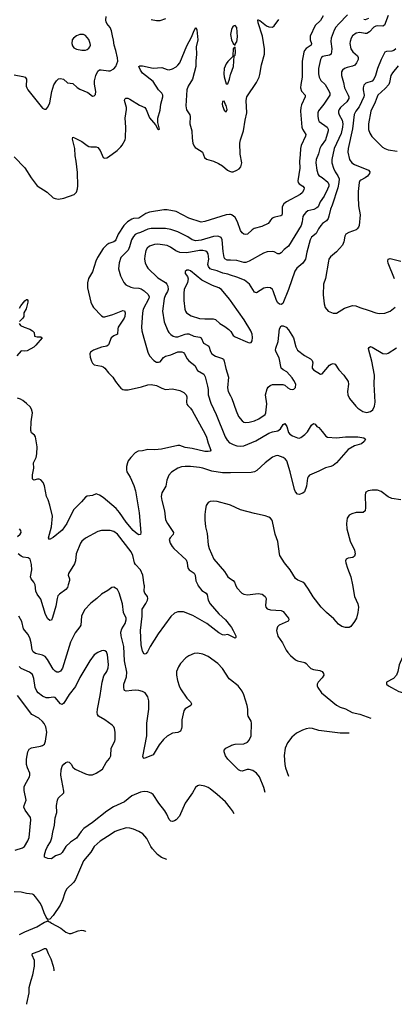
# Model space of a CAD drawing. Header units: inches. Extents: x 1308439 to 1441336, y 959892 to 1036309.
# Tile 11 of 167: x 1347633 to 1351839, y 965301 to 976335. Entities that reach past the tile are written whole.
import ezdxf

# ---------------------------------------------------------------- set-up
doc = ezdxf.new("R2010")
doc.units = ezdxf.units.IN
doc.header["$MEASUREMENT"] = 0
for name, color, linetype in [('B3946', 7, 'Continuous'), ('B3947', 7, 'Continuous'), ('B3956', 7, 'Continuous'), ('B3957', 7, 'Continuous')]:
    doc.layers.add(name, color=color, linetype=linetype)

msp = doc.modelspace()

# ---------------------------------------------------------------- linework, layer by layer
at = {"layer": 'B3946', "color": 6}
for points, elevation in [([(1350000, 968939), (1349986, 968950), (1349910, 969065), (1349859, 969119), (1349750, 969198), (1349690, 969224), (1349630, 969235), (1349590, 969231), (1349530, 969206), (1349498, 969182), (1349439, 969121), (1349416, 969084), (1349395, 969030), (1349392, 968990), (1349404, 968930), (1349422, 968870), (1349438, 968838), (1349509, 968730), (1349551, 968690), (1349560, 968670), (1349553, 968650), (1349490, 968614), (1349477, 968590), (1349454, 968490), (1349453, 968410), (1349449, 968390), (1349437, 968363), (1349410, 968347), (1349350, 968340), (1349290, 968306), (1349248, 968270), (1349198, 968210), (1349130, 968095), (1349030, 968056), (1349021, 968061), (1349017, 968077), (1349060, 968310), (1349061, 968450), (1349082, 968610), (1349083, 968703), (1349070, 968747), (1349058, 968770), (1349040, 968790), (1349010, 968807), (1348970, 968818), (1348930, 968821), (1348890, 968819), (1348829, 968809), (1348810, 968818), (1348804, 968830), (1348801, 968850), (1348802, 968890), (1348832, 968970), (1348836, 969024), (1348810, 969150), (1348801, 969310), (1348771, 969430), (1348768, 969470), (1348781, 969510), (1348818, 969570), (1348830, 969610), (1348828, 969630), (1348799, 969690), (1348788, 969790), (1348750, 969913), (1348730, 969949), (1348710, 969966), (1348690, 969975), (1348669, 969971), (1348623, 969937), (1348550, 969896), (1348500, 969850), (1348430, 969796), (1348359, 969721), (1348325, 969650), (1348318, 969550), (1348308, 969530), (1348256, 969464), (1348202, 969358), (1348113, 969067), (1348090, 969034), (1348070, 969022), (1348050, 969023), (1348030, 969033), (1348010, 969056), (1347946, 969166), (1347918, 969198), (1347890, 969214), (1347811, 969231), (1347783, 969250), (1347773, 969273), (1347763, 969350), (1347748, 969408), (1347725, 969450), (1347689, 969489), (1347675, 969510), (1347656, 969590), (1347624, 969650)], 3200), ([(1348177, 970000), (1348168, 969972), (1348150, 969950), (1348081, 969899), (1348063, 969877), (1348053, 969850), (1348037, 969763), (1348003, 969637), (1347990, 969607), (1347970, 969603), (1347950, 969621), (1347922, 969670), (1347870, 969842), (1347830, 969899), (1347816, 969930), (1347805, 970000)], 3100), ([(1350000, 969430), (1349970, 969444), (1349930, 969439), (1349910, 969443), (1349870, 969465), (1349732, 969570), (1349577, 969657), (1349470, 969698), (1349450, 969701), (1349410, 969700), (1349370, 969684), (1349330, 969646), (1349189, 969451), (1349099, 969310), (1349066, 969250), (1349050, 969227), (1349030, 969226), (1349010, 969260), (1348996, 969330), (1348988, 969490), (1349008, 969650), (1349008, 969730), (1349050, 969791), (1349067, 969830), (1349070, 969850), (1349066, 969870), (1349037, 969910), (1349030, 969930), (1349034, 969990), (1349032, 970000)], 3100), ([(1349631, 970000), (1349636, 969990), (1349678, 969938), (1349727, 969907), (1349736, 969890), (1349747, 969830), (1349772, 969790), (1349870, 969677), (1349943, 969610), (1350000, 969537)], 3100), ([(1350000, 967499), (1349942, 967570), (1349851, 967651), (1349770, 967716), (1349750, 967730), (1349710, 967747), (1349650, 967756), (1349630, 967750), (1349605, 967730), (1349572, 967670), (1349490, 967555), (1349427, 967410), (1349391, 967370), (1349370, 967357), (1349350, 967351), (1349330, 967354), (1349311, 967371), (1349286, 967430), (1349263, 967470), (1349195, 967555), (1349130, 967651), (1349110, 967667), (1349070, 967683), (1349030, 967685), (1348990, 967677), (1348890, 967636), (1348810, 967570), (1348687, 967513), (1348613, 967467), (1348450, 967338), (1348354, 967270), (1348322, 967238), (1348270, 967164), (1348203, 967117), (1348150, 967070), (1348110, 967001), (1348090, 966985), (1348036, 966964), (1347990, 966933), (1347950, 966936), (1347910, 966950), (1347910, 966977), (1347928, 967030), (1347947, 967070), (1347980, 967120), (1347995, 967165), (1348004, 967230), (1348023, 967310), (1348030, 967389), (1348051, 967450), (1348047, 967530), (1348057, 967590), (1348066, 967610), (1348128, 967672), (1348129, 967691), (1348094, 967870), (1348098, 967930), (1348110, 967970), (1348127, 967993), (1348150, 968009), (1348170, 968017), (1348190, 968015), (1348210, 967992), (1348230, 967958), (1348257, 967937), (1348370, 967882), (1348410, 967872), (1348450, 967874), (1348490, 967891), (1348564, 967936), (1348603, 968010), (1348643, 968057), (1348656, 968084), (1348660, 968170), (1348702, 968250), (1348706, 968270), (1348705, 968350), (1348699, 968390), (1348690, 968410), (1348671, 968430), (1348589, 968490), (1348518, 968530), (1348505, 968550), (1348502, 968570), (1348506, 968610), (1348538, 968762), (1348558, 968910), (1348578, 968982), (1348610, 969031), (1348625, 969070), (1348629, 969110), (1348618, 969218), (1348607, 969250), (1348590, 969264), (1348570, 969266), (1348550, 969263), (1348510, 969245), (1348470, 969216), (1348422, 969150), (1348310, 968963), (1348258, 968862), (1348187, 968773), (1348130, 968675), (1348110, 968661), (1348090, 968670), (1348030, 968739), (1348010, 968743), (1347965, 968735), (1347930, 968735), (1347890, 968754), (1347840, 968790), (1347825, 968810), (1347806, 968850), (1347793, 968953), (1347776, 968996), (1347743, 969023), (1347650, 969066), (1347627, 969087)], 3300), ([(1347581, 967030), (1347664, 967056), (1347688, 967070), (1347726, 967134), (1347739, 967170), (1347759, 967370), (1347753, 967393), (1347695, 967475), (1347681, 967510), (1347683, 967530), (1347704, 967590), (1347684, 967696), (1347683, 967737), (1347694, 967766), (1347742, 967850), (1347748, 967870), (1347748, 967890), (1347721, 967950), (1347709, 967990), (1347710, 968050), (1347726, 968130), (1347741, 968159), (1347764, 968176), (1347866, 968194), (1347890, 968203), (1347910, 968216), (1347923, 968250), (1347936, 968350), (1347926, 968410), (1347908, 968448), (1347890, 968470), (1347847, 968507), (1347770, 968550), (1347610, 968761)], 3400), ([(1350000, 968017), (1349970, 968047), (1349944, 968084), (1349928, 968132), (1349930, 968150), (1349948, 968172), (1350000, 968199)], 3200), ([(1349286, 966922), (1349225, 966945), (1349180, 966980), (1349123, 967043), (1349104, 967070), (1349059, 967159), (1349016, 967210), (1348970, 967239), (1348910, 967264), (1348870, 967275), (1348830, 967277), (1348734, 967250), (1348703, 967237), (1348620, 967180), (1348535, 967130), (1348470, 967071), (1348433, 967007), (1348348, 966910), (1348261, 966699), (1348239, 966670), (1348158, 966590), (1348138, 966550), (1348113, 966467), (1348088, 966412), (1348010, 966297), (1347970, 966255), (1347950, 966251), (1347930, 966277), (1347906, 966326), (1347886, 966390), (1347867, 966430), (1347810, 966507), (1347790, 966527), (1347775, 966535), (1347710, 966542), (1347650, 966557), (1347570, 966562)], 3400), ([(1347630, 966082), (1347690, 966114), (1347827, 966170), (1347910, 966221), (1347947, 966233), (1347950, 966242), (1347955, 966230), (1347970, 966225), (1347990, 966210), (1348094, 966154), (1348150, 966108), (1348190, 966093), (1348210, 966093), (1348290, 966123), (1348330, 966130), (1348350, 966129), (1348370, 966121), (1348375, 966116)], 3400), ([(1347712, 965301), (1347715, 965310), (1347738, 965430), (1347740, 965490), (1347761, 965570), (1347782, 965630), (1347799, 965730), (1347798, 965790), (1347774, 965850), (1347775, 965870), (1347850, 965895), (1347910, 965928), (1347930, 965925), (1347952, 965870), (1347984, 965810), (1348010, 965730), (1348018, 965690), (1348017, 965676)], 3300)]:
    msp.add_lwpolyline(points, dxfattribs=dict(at, elevation=elevation))
at = {"layer": 'B3947', "color": 6}
for points, elevation in [([(1347570, 975717), (1347670, 975699), (1347693, 975690), (1347708, 975668), (1347706, 975590), (1347712, 975570), (1347724, 975550), (1347890, 975345), (1347910, 975333), (1347930, 975334), (1347950, 975355), (1347970, 975402), (1347994, 975530), (1348015, 975605), (1348045, 975650), (1348070, 975671), (1348090, 975678), (1348125, 975670), (1348170, 975626), (1348230, 975619), (1348277, 975577), (1348310, 975556), (1348398, 975518), (1348450, 975480), (1348470, 975481), (1348484, 975496), (1348489, 975530), (1348474, 975614), (1348473, 975650), (1348487, 975710), (1348510, 975760), (1348528, 975772), (1348547, 975773), (1348630, 975762), (1348650, 975763), (1348690, 975785), (1348713, 975810), (1348734, 975870), (1348731, 975909), (1348712, 975990), (1348693, 976050), (1348687, 976107), (1348674, 976154), (1348665, 976210), (1348649, 976249), (1348613, 976293), (1348604, 976310), (1348601, 976330), (1348604, 976370)], 3100), ([(1349110, 976337), (1349170, 976325), (1349210, 976328), (1349272, 976348)], 3100), ([(1347570, 974799), (1347690, 974676), (1347763, 974563), (1347830, 974473), (1347943, 974403), (1348010, 974340), (1348030, 974330), (1348070, 974324), (1348130, 974335), (1348244, 974376), (1348270, 974404), (1348281, 974439), (1348286, 974474), (1348282, 974622), (1348267, 974750), (1348254, 974810), (1348252, 974890), (1348225, 974995), (1348230, 975018), (1348250, 975013), (1348330, 974972), (1348390, 974925), (1348410, 974916), (1348430, 974911), (1348490, 974910), (1348510, 974902), (1348537, 974870), (1348569, 974790), (1348585, 974785), (1348610, 974789), (1348630, 974799), (1348729, 974870), (1348769, 974910), (1348783, 974930), (1348817, 974990), (1348822, 975010), (1348824, 975130), (1348817, 975230), (1348833, 975330), (1348831, 975351), (1348810, 975430), (1348814, 975446), (1348824, 975456), (1348846, 975454), (1348870, 975444), (1348978, 975378), (1349039, 975350), (1349053, 975330), (1349090, 975234), (1349158, 975158), (1349183, 975110), (1349190, 975101), (1349196, 975104), (1349201, 975110), (1349184, 975184), (1349184, 975230), (1349210, 975321), (1349218, 975390), (1349239, 975470), (1349238, 975490), (1349228, 975510), (1349190, 975550), (1349130, 975641), (1349010, 975736), (1348988, 975770), (1348969, 975811), (1348982, 975818), (1349010, 975817), (1349130, 975792), (1349230, 975800), (1349290, 975777), (1349310, 975774), (1349350, 975783), (1349390, 975807), (1349410, 975824), (1349430, 975851), (1349510, 976042), (1349562, 976138), (1349590, 976214), (1349610, 976248), (1349623, 976223), (1349631, 976110), (1349615, 976030), (1349619, 975950), (1349611, 975870), (1349611, 975810), (1349571, 975670), (1349525, 975590), (1349511, 975550), (1349499, 975370), (1349506, 975326), (1349542, 975270), (1349548, 975250), (1349544, 975170), (1349564, 975090), (1349568, 975008), (1349578, 974950), (1349590, 974919), (1349603, 974903), (1349670, 974863), (1349684, 974850), (1349708, 974790), (1349731, 974771), (1349810, 974749), (1349865, 974725), (1349910, 974698), (1349964, 974650), (1349990, 974636), (1350000, 974633)], 3000), ([(1350000, 975896), (1349970, 975867), (1349950, 975841), (1349930, 975790), (1349926, 975730), (1349930, 975695), (1349950, 975615), (1349970, 975616), (1349990, 975667), (1350000, 975720)], 3100), ([(1350000, 974151), (1349990, 974152), (1349950, 974149), (1349710, 974072), (1349670, 974067), (1349530, 974112), (1349390, 974184), (1349290, 974205), (1349250, 974205), (1349090, 974179), (1349050, 974163), (1348970, 974112), (1348910, 974107), (1348890, 974101), (1348844, 974070), (1348802, 974030), (1348740, 973930), (1348714, 973870), (1348704, 973856), (1348690, 973846), (1348633, 973827), (1348610, 973813), (1348571, 973770), (1348505, 973670), (1348488, 973630), (1348451, 973509), (1348405, 973435), (1348395, 973385), (1348395, 973330), (1348432, 973170), (1348449, 973130), (1348463, 973110), (1348550, 973017), (1348570, 973005), (1348590, 973004), (1348678, 973030), (1348790, 973076), (1348810, 973072), (1348816, 973050), (1348812, 973010), (1348805, 972990), (1348740, 972890), (1348734, 972870), (1348731, 972810), (1348688, 972792), (1348660, 972770), (1348629, 972691), (1348610, 972677), (1348550, 972664), (1348460, 972630), (1348429, 972610), (1348422, 972590), (1348425, 972555), (1348438, 972510), (1348450, 972485), (1348470, 972467), (1348550, 972453), (1348570, 972446), (1348590, 972431), (1348630, 972378), (1348678, 972330), (1348710, 972279), (1348750, 972227), (1348770, 972206), (1348792, 972192), (1348810, 972187), (1348850, 972189), (1349001, 972219), (1349070, 972245), (1349110, 972247), (1349170, 972236), (1349230, 972206), (1349270, 972191), (1349350, 972199), (1349430, 972180), (1349477, 972157), (1349503, 972130), (1349510, 972110), (1349506, 972050), (1349508, 972028), (1349519, 972010), (1349550, 971981), (1349570, 971955), (1349715, 971690), (1349730, 971656), (1349748, 971590), (1349777, 971510), (1349770, 971501), (1349750, 971495), (1349710, 971497), (1349570, 971530), (1349490, 971542), (1349430, 971562), (1349410, 971564), (1349224, 971524), (1349150, 971516), (1349070, 971519), (1349010, 971504), (1348962, 971498), (1348930, 971480), (1348880, 971430), (1348850, 971390), (1348842, 971370), (1348832, 971328), (1348832, 971290), (1348837, 971270), (1348872, 971210), (1348916, 971116), (1348934, 971054), (1348976, 970810), (1348994, 970590), (1348990, 970566), (1348970, 970563), (1348950, 970572), (1348907, 970610), (1348830, 970703), (1348754, 970814), (1348717, 970857), (1348570, 970982), (1348530, 971006), (1348490, 971020), (1348450, 971003), (1348390, 970996), (1348370, 970984), (1348327, 970933), (1348236, 970844), (1348164, 970690), (1348110, 970616), (1348010, 970531), (1347968, 970510), (1347958, 970530), (1347990, 970650), (1348002, 970770), (1347973, 970893), (1347953, 970953), (1347934, 970990), (1347912, 971110), (1347895, 971150), (1347870, 971178), (1347850, 971187), (1347833, 971187), (1347790, 971176), (1347781, 971181), (1347775, 971195), (1347776, 971236), (1347790, 971310), (1347787, 971370), (1347819, 971430), (1347826, 971470), (1347830, 971550), (1347810, 971659), (1347798, 971678), (1347767, 971707), (1347758, 971730), (1347763, 971830), (1347775, 971930), (1347767, 971970), (1347750, 971995), (1347710, 972035), (1347670, 972069), (1347643, 972083), (1347610, 972092)], 3000), ([(1350000, 973640), (1349962, 973642), (1349935, 973655), (1349927, 973670), (1349917, 973737), (1349907, 973867), (1349893, 973893), (1349870, 973906), (1349849, 973909), (1349807, 973907), (1349670, 973863), (1349610, 973857), (1349570, 973870), (1349520, 973900), (1349410, 973957), (1349330, 973983), (1349270, 973994), (1349110, 973997), (1349070, 973989), (1348990, 973952), (1348950, 973939), (1348930, 973927), (1348910, 973906), (1348887, 973870), (1348867, 973790), (1348849, 973751), (1348768, 973670), (1348749, 973610), (1348743, 973543), (1348765, 973465), (1348801, 973390), (1348825, 973365), (1348879, 973339), (1348910, 973330), (1348970, 973326), (1348998, 973318), (1349030, 973296), (1349075, 973255), (1349088, 973230), (1349084, 973210), (1349019, 973090), (1349011, 973050), (1348999, 972890), (1349004, 972850), (1349025, 972765), (1349070, 972610), (1349089, 972570), (1349137, 972517), (1349170, 972499), (1349190, 972496), (1349210, 972501), (1349249, 972550), (1349270, 972563), (1349330, 972580), (1349410, 972613), (1349453, 972613), (1349470, 972604), (1349484, 972590), (1349514, 972534), (1349532, 972512), (1349599, 972459), (1349630, 972402), (1349701, 972361), (1349714, 972334), (1349742, 972230), (1349748, 972190), (1349750, 972130), (1349779, 972039), (1349838, 971910), (1349940, 971660), (1349962, 971622), (1349990, 971595), (1350000, 971590)], 3100), ([(1350000, 973472), (1349970, 973482), (1349914, 973494), (1349850, 973520), (1349790, 973534), (1349770, 973545), (1349751, 973570), (1349746, 973590), (1349755, 973650), (1349750, 973710), (1349739, 973730), (1349722, 973742), (1349690, 973749), (1349650, 973749), (1349510, 973724), (1349430, 973728), (1349385, 973745), (1349327, 973787), (1349290, 973805), (1349182, 973818), (1349145, 973815), (1349090, 973796), (1349065, 973775), (1349050, 973750), (1349036, 973690), (1349034, 973650), (1349041, 973610), (1349059, 973570), (1349073, 973550), (1349184, 973444), (1349269, 973389), (1349285, 973370), (1349295, 973350), (1349298, 973310), (1349293, 973290), (1349269, 973250), (1349254, 973210), (1349236, 973070), (1349254, 972950), (1349295, 972850), (1349308, 972828), (1349330, 972807), (1349357, 972790), (1349382, 972782), (1349410, 972781), (1349490, 972812), (1349510, 972816), (1349530, 972813), (1349587, 972787), (1349657, 972777), (1349670, 972769), (1349697, 972710), (1349745, 972685), (1349755, 972675), (1349775, 972615), (1349791, 972590), (1349830, 972563), (1349910, 972539), (1349921, 972530), (1349930, 972510), (1349946, 972426), (1349977, 972330), (1349965, 972210), (1349973, 972170), (1350000, 972119)], 3200), ([(1350000, 973189), (1349990, 973205), (1349898, 973310), (1349870, 973331), (1349798, 973358), (1349676, 973416), (1349550, 973519), (1349530, 973528), (1349510, 973528), (1349490, 973513), (1349491, 973490), (1349516, 973456), (1349524, 973430), (1349517, 973390), (1349481, 973310), (1349475, 973270), (1349474, 973190), (1349487, 973090), (1349493, 973070), (1349507, 973050), (1349557, 973017), (1349650, 972988), (1349710, 972981), (1349803, 972983), (1349830, 972977), (1349879, 972930), (1349937, 972897), (1349982, 972862), (1350000, 972843)], 3300), ([(1347630, 973101), (1347646, 973130), (1347690, 973183), (1347710, 973201), (1347718, 973198), (1347724, 973190), (1347724, 973170), (1347705, 973095), (1347680, 973050), (1347679, 973010), (1347668, 972992), (1347630, 972954)], 2900), ([(1347626, 972930), (1347642, 972910), (1347682, 972890), (1347748, 972868), (1347778, 972850), (1347795, 972830), (1347798, 972790), (1347830, 972782), (1347870, 972781), (1347885, 972770), (1347814, 972686), (1347790, 972667), (1347716, 972624), (1347690, 972619), (1347650, 972623), (1347601, 972570)], 2900), ([(1350000, 971257), (1349910, 971256), (1349790, 971276), (1349690, 971310), (1349650, 971318), (1349550, 971327), (1349490, 971327), (1349450, 971323), (1349409, 971310), (1349337, 971263), (1349308, 971232), (1349286, 971174), (1349274, 971106), (1349228, 971032), (1349223, 970990), (1349228, 970948), (1349260, 970830), (1349271, 970730), (1349291, 970690), (1349360, 970590), (1349355, 970565), (1349321, 970530), (1349311, 970510), (1349322, 970470), (1349346, 970430), (1349364, 970410), (1349501, 970281), (1349513, 970253), (1349516, 970210), (1349524, 970184), (1349536, 970170), (1349591, 970131), (1349604, 970110), (1349610, 970046), (1349631, 970000)], 3100), ([(1350000, 970893), (1349990, 970897), (1349850, 970934), (1349810, 970940), (1349770, 970937), (1349750, 970925), (1349728, 970892), (1349717, 970850), (1349710, 970790), (1349710, 970730), (1349718, 970650), (1349736, 970576), (1349747, 970450), (1349759, 970410), (1349811, 970291), (1349932, 970152), (1349970, 970090), (1350000, 970070)], 3200), ([(1347610, 970544), (1347637, 970570), (1347651, 970590), (1347647, 970610), (1347630, 970630)], 3100), ([(1349032, 970000), (1349015, 970110), (1348991, 970171), (1348933, 970230), (1348921, 970250), (1348903, 970330), (1348883, 970370), (1348730, 970571), (1348690, 970600), (1348650, 970610), (1348550, 970609), (1348510, 970601), (1348370, 970525), (1348330, 970490), (1348314, 970470), (1348266, 970350), (1348258, 970270), (1348250, 970237), (1348180, 970130), (1348176, 970110), (1348191, 970070), (1348193, 970050), (1348177, 970000)], 3100), ([(1347805, 970000), (1347804, 970010), (1347792, 970032), (1347762, 970070), (1347756, 970090), (1347770, 970170), (1347766, 970230), (1347750, 970288), (1347730, 970306), (1347672, 970312), (1347650, 970324), (1347615, 970350)], 3100)]:
    msp.add_lwpolyline(points, dxfattribs=dict(at, elevation=elevation))
for points, elevation in [([(1348350, 976170), (1348310, 976169), (1348270, 976155), (1348236, 976130), (1348223, 976110), (1348217, 976070), (1348224, 976044), (1348241, 976021), (1348270, 976005), (1348330, 975993), (1348370, 975994), (1348390, 976002), (1348410, 976015), (1348422, 976030), (1348427, 976050), (1348426, 976070), (1348410, 976114), (1348370, 976159)], 3200), ([(1349930, 975421), (1349910, 975419), (1349904, 975390), (1349908, 975370), (1349930, 975322), (1349950, 975302), (1349961, 975330), (1349950, 975375), (1349943, 975383)], 3100)]:
    msp.add_lwpolyline(points, close=True, dxfattribs=dict(at, elevation=elevation))
at = {"layer": 'B3956', "color": 6}
for points, elevation in [([(1350056, 970000), (1350069, 969969), (1350127, 969910), (1350150, 969898), (1350190, 969891), (1350310, 969906), (1350356, 969896), (1350388, 969870), (1350400, 969850), (1350391, 969770), (1350397, 969750), (1350410, 969733), (1350450, 969721), (1350570, 969715), (1350590, 969703), (1350633, 969650), (1350649, 969630), (1350656, 969610), (1350647, 969593), (1350546, 969550), (1350528, 969530), (1350517, 969490), (1350530, 969428), (1350582, 969350), (1350623, 969270), (1350642, 969242), (1350672, 969210), (1350730, 969160), (1350750, 969150), (1350833, 969130), (1350850, 969119), (1350882, 969082), (1350903, 969063), (1350932, 969052), (1351002, 969042), (1351030, 969029), (1351044, 969010), (1351046, 968990), (1351030, 968960), (1350985, 968910), (1350974, 968890), (1350972, 968870), (1350980, 968850), (1351022, 968790), (1351190, 968653), (1351230, 968631), (1351291, 968611), (1351364, 968570), (1351450, 968553), (1351573, 968509)], 3200), ([(1351369, 970000), (1351393, 969870), (1351429, 969790), (1351437, 969750), (1351430, 969690), (1351413, 969630), (1351392, 969590), (1351350, 969535), (1351330, 969525), (1351290, 969523), (1351250, 969535), (1351210, 969562), (1351159, 969619), (1351077, 969690), (1351018, 969750), (1350927, 969867), (1350875, 969955), (1350843, 970000)], 3200), ([(1350000, 969537), (1350010, 969524), (1350031, 969491), (1350060, 969430), (1350059, 969410), (1350050, 969406), (1350000, 969430)], 3100), ([(1352438, 969118), (1352430, 969136), (1352410, 969170), (1352370, 969209), (1352255, 969295), (1352190, 969375), (1352150, 969357), (1352110, 969355), (1352093, 969347), (1352067, 969310), (1352030, 969270), (1351931, 969190), (1351893, 969107), (1351878, 969030), (1351862, 968990), (1351828, 968952), (1351749, 968911), (1351752, 968890), (1351772, 968870), (1351807, 968850), (1351890, 968806), (1351930, 968794), (1351981, 968796)], 3300), ([(1350000, 968199), (1350010, 968204), (1350050, 968217), (1350150, 968220), (1350190, 968240), (1350210, 968260), (1350231, 968310), (1350237, 968450), (1350233, 968473), (1350199, 968530), (1350194, 968550), (1350195, 968610), (1350187, 968650), (1350148, 968770), (1350129, 968810), (1350085, 968870), (1350000, 968939)], 3200), ([(1351332, 968339), (1351230, 968338), (1350990, 968370), (1350920, 968390), (1350890, 968394), (1350850, 968389), (1350807, 968373), (1350742, 968338), (1350687, 968293), (1350639, 968230), (1350612, 968170), (1350602, 968090), (1350609, 967990), (1350618, 967950), (1350652, 967859)], 3200), ([(1350388, 967676), (1350373, 967730), (1350326, 967850), (1350293, 967890), (1350250, 967921), (1350210, 967933), (1350188, 967932), (1350130, 967913), (1350110, 967916), (1350090, 967928), (1350000, 968017)], 3200), ([(1350039, 967437), (1350023, 967470), (1350000, 967499)], 3300)]:
    msp.add_lwpolyline(points, dxfattribs=dict(at, elevation=elevation))
at = {"layer": 'B3957', "color": 6}
for points, elevation in [([(1351311, 976390), (1351215, 976290), (1351183, 976250), (1351164, 976216), (1351129, 976130), (1351126, 976090), (1351137, 976010), (1351130, 975950), (1351110, 975936), (1351052, 975928), (1351037, 975923), (1351021, 975910), (1351011, 975890), (1350987, 975787), (1350986, 975730), (1350993, 975690), (1351012, 975652), (1351062, 975610), (1351106, 975530), (1351113, 975510), (1351113, 975490), (1351047, 975390), (1350986, 975314), (1350978, 975290), (1350978, 975250), (1350986, 975210), (1350996, 975196), (1351085, 975130), (1351094, 975110), (1351095, 975090), (1351065, 974990), (1351017, 974923), (1351001, 974890), (1350988, 974832), (1350962, 974770), (1350959, 974730), (1350969, 974649), (1350982, 974602), (1350990, 974590), (1351030, 974568), (1351093, 974513), (1351104, 974490), (1351103, 974470), (1351090, 974435), (1351050, 974359), (1351006, 974294), (1350983, 974237), (1350970, 974225), (1350933, 974207), (1350867, 974193), (1350844, 974176), (1350821, 974150), (1350811, 974129), (1350805, 974070), (1350793, 974030), (1350650, 973797), (1350602, 973758), (1350570, 973724), (1350550, 973712), (1350530, 973713), (1350490, 973734), (1350470, 973739), (1350410, 973735), (1350370, 973719), (1350210, 973630), (1350170, 973616), (1350150, 973615), (1350070, 973637), (1350000, 973640)], 3100), ([(1351770, 976381), (1351727, 976273), (1351710, 976264), (1351650, 976266), (1351630, 976261), (1351609, 976250), (1351561, 976199), (1351530, 976182), (1351510, 976179), (1351450, 976190), (1351410, 976185), (1351370, 976154), (1351355, 976130), (1351341, 976090), (1351340, 976070), (1351351, 976010), (1351374, 975974), (1351424, 975930), (1351434, 975910), (1351434, 975890), (1351415, 975850), (1351394, 975826), (1351370, 975814), (1351310, 975801), (1351279, 975790), (1351256, 975770), (1351247, 975750), (1351247, 975710), (1351269, 975630), (1351280, 975570), (1351322, 975490), (1351329, 975470), (1351329, 975451), (1351305, 975415), (1351233, 975350), (1351218, 975330), (1351211, 975310), (1351211, 975290), (1351218, 975270), (1351253, 975210), (1351260, 975170), (1351257, 975130), (1351240, 975060), (1351163, 974890), (1351138, 974770), (1351138, 974730), (1351157, 974670), (1351174, 974630), (1351205, 974585), (1351218, 974550), (1351216, 974510), (1351204, 974450), (1351142, 974258), (1351123, 974210), (1351105, 974135), (1351094, 974106), (1351078, 974082), (1351033, 974050), (1351013, 974030), (1350987, 973993), (1350961, 973939), (1350910, 973897), (1350892, 973870), (1350855, 973730), (1350841, 973650), (1350813, 973607), (1350745, 973550), (1350722, 973518), (1350650, 973310), (1350587, 973153), (1350570, 973143), (1350550, 973147), (1350530, 973162), (1350515, 973190), (1350477, 973297), (1350470, 973310), (1350450, 973329), (1350410, 973335), (1350374, 973326), (1350290, 973274), (1350270, 973281), (1350213, 973373), (1350155, 973415), (1350071, 973450), (1350000, 973472)], 3200), ([(1351041, 976379), (1351010, 976328), (1350948, 976270), (1350892, 976150), (1350893, 976110), (1350909, 976070), (1350904, 976050), (1350849, 976011), (1350831, 975990), (1350823, 975970), (1350803, 975870), (1350804, 975690), (1350789, 975610), (1350786, 975570), (1350795, 975535), (1350837, 975490), (1350838, 975470), (1350798, 975382), (1350789, 975350), (1350786, 975310), (1350802, 975130), (1350809, 975109), (1350845, 975050), (1350841, 975030), (1350794, 974926), (1350784, 974890), (1350782, 974822), (1350773, 974750), (1350779, 974670), (1350756, 974530), (1350760, 974510), (1350770, 974496), (1350811, 974470), (1350826, 974450), (1350822, 974430), (1350804, 974396), (1350783, 974377), (1350627, 974293), (1350598, 974270), (1350581, 974239), (1350578, 974162), (1350574, 974146), (1350564, 974136), (1350497, 974123), (1350468, 974112), (1350448, 974090), (1350439, 974070), (1350422, 974050), (1350350, 974017), (1350266, 973994), (1350241, 973979), (1350190, 973933), (1350170, 973928), (1350150, 973933), (1350130, 973946), (1350111, 973971), (1350077, 974070), (1350050, 974117), (1350030, 974138), (1350010, 974149), (1350000, 974151)], 3000), ([(1350000, 974633), (1350010, 974630), (1350030, 974630), (1350072, 974648), (1350095, 974665), (1350114, 974686), (1350128, 974730), (1350109, 974830), (1350105, 974950), (1350113, 974990), (1350145, 975090), (1350165, 975210), (1350184, 975290), (1350176, 975430), (1350182, 975470), (1350290, 975630), (1350320, 975690), (1350330, 975722), (1350348, 975830), (1350381, 975950), (1350382, 976010), (1350359, 976150), (1350310, 976299), (1350308, 976332), (1350310, 976335), (1350330, 976325), (1350405, 976265), (1350430, 976254), (1350470, 976253), (1350490, 976265), (1350542, 976338)], 3000), ([(1351550, 976347), (1351510, 976334), (1351496, 976336)], 3100), ([(1350000, 975720), (1350002, 975730), (1350033, 975810), (1350042, 975930), (1350050, 975938), (1350054, 975970), (1350050, 976028), (1350030, 976008), (1350027, 975933), (1350022, 975918), (1350000, 975896)], 3100), ([(1351856, 976010), (1351833, 975990), (1351810, 975982), (1351750, 975980), (1351730, 975970), (1351690, 975890), (1351648, 975790), (1351627, 975710), (1351609, 975670), (1351590, 975648), (1351517, 975623), (1351497, 975603), (1351488, 975572), (1351487, 975550), (1351499, 975490), (1351497, 975470), (1351442, 975358), (1351405, 975310), (1351387, 975273), (1351369, 975111), (1351320, 974890), (1351317, 974850), (1351334, 974770), (1351361, 974730), (1351390, 974713), (1351550, 974650), (1351563, 974630), (1351560, 974610), (1351537, 974583), (1351510, 974562), (1351462, 974538), (1351451, 974529), (1351444, 974510), (1351432, 974410), (1351431, 974350), (1351438, 974250), (1351455, 974150), (1351443, 974030), (1351437, 974010), (1351423, 973990), (1351410, 973981), (1351328, 973952), (1351295, 973930), (1351283, 973910), (1351270, 973844), (1351256, 973810), (1351190, 973734), (1351123, 973677), (1351105, 973650), (1351098, 973630), (1351064, 973436), (1351042, 973370), (1351039, 973250), (1351052, 973150), (1351063, 973110), (1351096, 973070), (1351150, 973047), (1351190, 973045), (1351278, 973102), (1351370, 973134), (1351407, 973127), (1351450, 973108), (1351557, 973077), (1351629, 973049), (1351670, 973044), (1351730, 973047), (1351790, 973067), (1351847, 973113)], 3300), ([(1351882, 975818), (1351819, 975741), (1351801, 975710), (1351784, 975630), (1351775, 975610), (1351737, 975563), (1351655, 975490), (1351644, 975470), (1351625, 975410), (1351575, 975310), (1351549, 975170), (1351550, 975103), (1351563, 975063), (1351585, 975025), (1351706, 974906), (1351730, 974890), (1351770, 974875), (1351870, 974860)], 3400), ([(1351841, 973430), (1351770, 973608), (1351767, 973630), (1351770, 973650), (1351790, 973658), (1351910, 973628)], 3300), ([(1350000, 972843), (1350002, 972842), (1350030, 972797), (1350050, 972781), (1350190, 972720), (1350210, 972714), (1350230, 972716), (1350242, 972738), (1350245, 972775), (1350241, 972810), (1350228, 972850), (1350154, 972970), (1350024, 973150), (1350000, 973189)], 3300), ([(1350000, 972119), (1350015, 972090), (1350063, 971950), (1350091, 971890), (1350130, 971839), (1350150, 971826), (1350170, 971821), (1350210, 971823), (1350270, 971839), (1350319, 971861), (1350390, 971910), (1350396, 971930), (1350406, 972030), (1350392, 972130), (1350410, 972199), (1350422, 972218), (1350443, 972237), (1350470, 972248), (1350587, 972247), (1350610, 972238), (1350643, 972210), (1350670, 972196), (1350690, 972192), (1350710, 972195), (1350728, 972212), (1350731, 972250), (1350712, 972290), (1350690, 972322), (1350630, 972389), (1350590, 972412), (1350570, 972430), (1350545, 972545), (1350511, 972610), (1350506, 972630), (1350507, 972653), (1350533, 972730), (1350550, 972870), (1350570, 972904), (1350590, 972905), (1350626, 972890), (1350650, 972861), (1350705, 972770), (1350733, 972670), (1350753, 972633), (1350830, 972573), (1350896, 972536), (1350917, 972517), (1350924, 972490), (1350917, 972450), (1350918, 972430), (1350930, 972410), (1351010, 972364), (1351030, 972368), (1351110, 972463), (1351130, 972476), (1351150, 972481), (1351173, 972473), (1351216, 972410), (1351272, 972350), (1351319, 972279), (1351324, 972250), (1351311, 972170), (1351317, 972130), (1351334, 972090), (1351405, 972005), (1351430, 971982), (1351485, 971945), (1351530, 971935), (1351570, 971944), (1351596, 971964), (1351616, 972004), (1351625, 972050), (1351613, 972250), (1351614, 972350), (1351586, 972510), (1351551, 972630), (1351550, 972650), (1351557, 972663), (1351570, 972671), (1351590, 972667), (1351710, 972596), (1351750, 972592), (1351770, 972599), (1351861, 972659)], 3200), ([(1350000, 971590), (1350030, 971574), (1350070, 971561), (1350110, 971556), (1350150, 971560), (1350283, 971617), (1350430, 971701), (1350470, 971715), (1350532, 971728), (1350561, 971750), (1350590, 971800), (1350610, 971810), (1350630, 971776), (1350652, 971710), (1350666, 971690), (1350695, 971670), (1350750, 971649), (1350770, 971647), (1350790, 971654), (1350834, 971686), (1350864, 971716), (1350910, 971790), (1350930, 971810), (1350950, 971801), (1350970, 971776), (1350990, 971764), (1351030, 971721), (1351069, 971669), (1351090, 971656), (1351190, 971651), (1351290, 971662), (1351430, 971659), (1351496, 971650), (1351513, 971633), (1351501, 971610), (1351470, 971583), (1351390, 971561), (1351321, 971519), (1351188, 971370), (1351150, 971338), (1351127, 971327), (1351066, 971314), (1350990, 971275), (1350885, 971230), (1350870, 971213), (1350863, 971197), (1350852, 971108), (1350830, 971045), (1350810, 971030), (1350770, 971016), (1350750, 971019), (1350730, 971043), (1350719, 971070), (1350668, 971270), (1350630, 971393), (1350614, 971414), (1350590, 971430), (1350530, 971450), (1350510, 971449), (1350470, 971432), (1350389, 971370), (1350296, 971284), (1350270, 971270), (1350230, 971260), (1350000, 971257)], 3100), ([(1351910, 970954), (1351810, 970969), (1351768, 970988), (1351690, 971047), (1351650, 971061), (1351590, 971062), (1351545, 971055), (1351520, 971040), (1351514, 971030), (1351510, 971010), (1351515, 970870), (1351510, 970830), (1351487, 970813), (1351410, 970812), (1351361, 970799), (1351330, 970781), (1351310, 970750), (1351300, 970690), (1351304, 970630), (1351342, 970490), (1351391, 970390), (1351398, 970350), (1351390, 970324), (1351373, 970310), (1351319, 970301), (1351299, 970290), (1351292, 970270), (1351294, 970250), (1351312, 970190), (1351352, 970090), (1351369, 970000)], 3200), ([(1350843, 970000), (1350834, 970014), (1350810, 970031), (1350754, 970054), (1350730, 970074), (1350668, 970170), (1350605, 970250), (1350555, 970330), (1350548, 970350), (1350529, 970489), (1350502, 970570), (1350470, 970712), (1350464, 970730), (1350449, 970749), (1350430, 970761), (1350390, 970776), (1350270, 970800), (1350110, 970843), (1350000, 970893)], 3200), ([(1350000, 970070), (1350030, 970049), (1350044, 970030), (1350056, 970000)], 3200)]:
    msp.add_lwpolyline(points, dxfattribs=dict(at, elevation=elevation))
at = {"layer": 'B3957', "color": 6, "elevation": 3100}
msp.add_lwpolyline([(1350050, 976270), (1350030, 976264), (1350020, 976250), (1350010, 976226), (1350001, 976170), (1350010, 976108), (1350030, 976070), (1350050, 976051), (1350056, 976070), (1350070, 976088), (1350077, 976143), (1350070, 976249)], close=True, dxfattribs=at)

doc.saveas('drawing.dxf')
